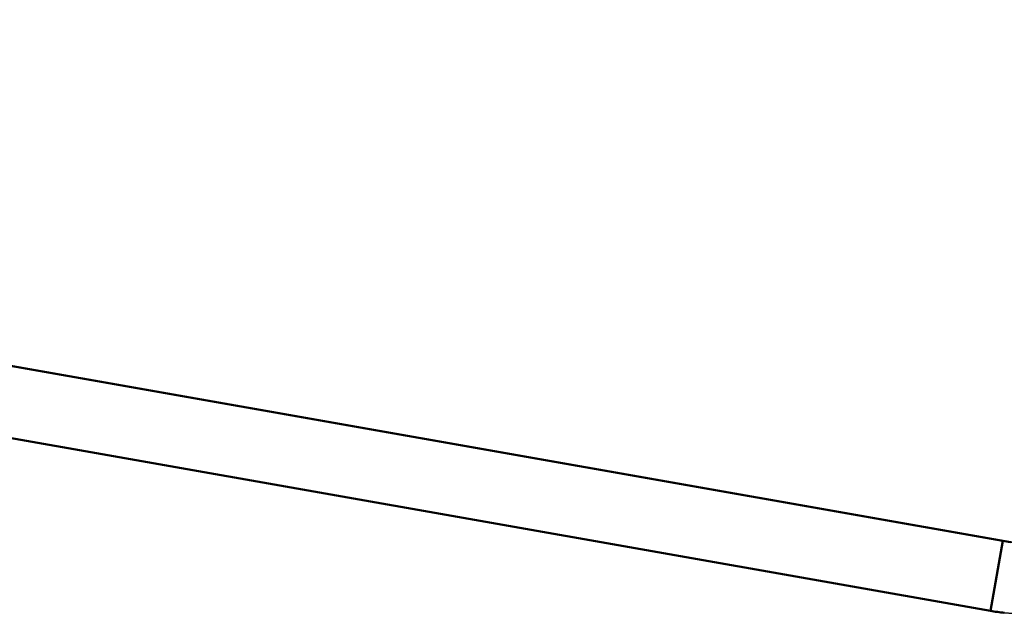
# Model space of a CAD drawing. Extents: x -8441 to -4361, y -3967 to -1117.
# Tile 142 of 149: x -5446 to -5419, y -2810 to -2793. Entities that reach past the tile are written whole.
import ezdxf

# ---------------------------------------------------------------- set-up
doc = ezdxf.new("R2010")
doc.units = 0
doc.header["$MEASUREMENT"] = 0
doc.linetypes.add('HIDDEN', pattern=[7, 4, -3])
doc.layers.add('LE_ALL', color=7, linetype='CONTINUOUS', lineweight=50)
doc.layers.add('LE_HIDDEN', color=7, linetype='CONTINUOUS')

msp = doc.modelspace()

# ---------------------------------------------------------------- linework, layer by layer
at = {"layer": 'LE_ALL'}
msp.add_line((-5418.434, -2807.797), (-5501.596, -2793.133), dxfattribs=at)
for points in [[(-5499.977, -2795.449), (-5499.63, -2793.48), (-5418.649, -2807.759), (-5418.996, -2809.728), (-5499.977, -2795.449)], [(-5499.977, -2795.449), (-5499.63, -2793.48), (-5418.649, -2807.759), (-5418.996, -2809.728), (-5499.977, -2795.449)], [(-5418.649, -2807.759), (-5499.63, -2793.48)], [(-5418.649, -2807.759), (-5499.63, -2793.48)], [(-5418.649, -2807.759), (-5499.63, -2793.48)], [(-5418.996, -2809.728), (-5418.649, -2807.759)], [(-5418.996, -2809.728), (-5418.649, -2807.759)]]:
    msp.add_lwpolyline(points, dxfattribs=at)
for major_axis, start_param, end_param in [((0, -4.5), 6.108639, 6.152273), ((4.5, 0), 4.537856, 4.581489), ((0, -4.5), 6.152276, 6.195909), ((0, -4.5), 6.152286, 6.195919)]:
    msp.add_ellipse((-5418.215, -2805.297), major_axis=major_axis, ratio=1, start_param=start_param, end_param=end_param, dxfattribs=at)
at = {"layer": 'LE_HIDDEN', "color": 1, "linetype": 'HIDDEN'}
msp.add_line((-5501.596, -2793.133), (-5418.434, -2807.797), dxfattribs=at)
msp.add_line((-5501.596, -2793.133), (-5418.434, -2807.797), dxfattribs=at)
for points in [[(-5501.596, -2793.133), (-5418.434, -2807.797), (-5418.215, -2807.797)], [(-5501.596, -2793.133), (-5418.434, -2807.797), (-5418.215, -2807.797)], [(-5499.63, -2793.48), (-5418.649, -2807.759), (-5418.996, -2809.728), (-5499.977, -2795.449)], [(-5499.63, -2793.48), (-5418.649, -2807.759), (-5418.996, -2809.728), (-5499.977, -2795.449)], [(-5418.434, -2807.797), (-5418.649, -2807.759)], [(-5418.434, -2807.797), (-5418.649, -2807.759)], [(-5418.434, -2807.797), (-5418.649, -2807.759)]]:
    msp.add_lwpolyline(points, dxfattribs=at)
msp.add_lwpolyline([(-5418.215, -2809.797, -0.010909), (-5418.411, -2809.792, -0.010909), (-5418.607, -2809.78, -0.010909), (-5418.802, -2809.758, -0.010909), (-5418.996, -2809.728), (-5418.649, -2807.759, 0.010909), (-5418.541, -2807.775, 0.010909), (-5418.433, -2807.787, 0.010909), (-5418.324, -2807.794, 0.010909), (-5418.215, -2807.797), (-5418.215, -2809.797)], format="xyb", dxfattribs=at)
msp.add_lwpolyline([(-5418.215, -2809.797, -0.010909), (-5418.411, -2809.792, -0.010909), (-5418.607, -2809.78, -0.010909), (-5418.802, -2809.758, -0.010909), (-5418.996, -2809.728), (-5418.649, -2807.759, 0.010909), (-5418.541, -2807.775, 0.010909), (-5418.433, -2807.787, 0.010909), (-5418.324, -2807.794, 0.010909), (-5418.215, -2807.797), (-5418.215, -2809.797)], format="xyb", dxfattribs=at)
for major_axis, start_param, end_param in [((0, -2.5), 6.108686, 6.152319), ((2.5, 0), 4.537825, 4.581459)]:
    msp.add_ellipse((-5418.215, -2805.297), major_axis=major_axis, ratio=1, start_param=start_param, end_param=end_param, dxfattribs=at)

doc.saveas('drawing.dxf')
